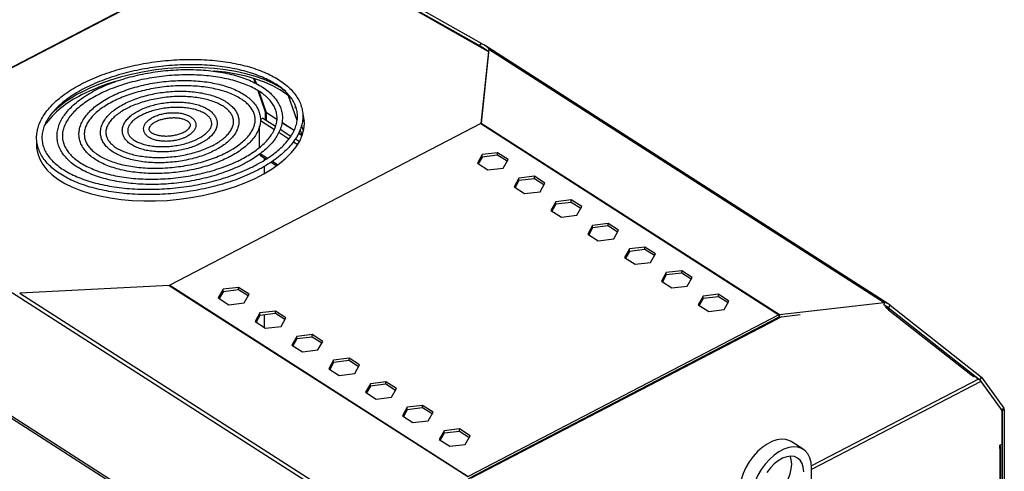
# Model space of a CAD drawing. Header units: millimetres. Extents: x 12 to 1823, y -1370 to 535.
# Tile 10 of 18: x 817 to 1146, y -259 to -108. Entities that reach past the tile are written whole.
import ezdxf

# ---------------------------------------------------------------- set-up
doc = ezdxf.new("R2010")
doc.units = ezdxf.units.MM

msp = doc.modelspace()

# ---------------------------------------------------------------- linework, layer by layer
at = {"color": 7, "linetype": 'Continuous', "lineweight": 25}
for p, q in [((902.36, -78.05), (731.97, -166.68)), ((901.87, -77.53), (970.75, -116.6)), ((902.52, -76.78), (971.4, -115.85)), ((902.58, -78.15), (973.4, -118.32)), ((971.4, -115.85), (970.75, -116.6)), ((973.91, -117.78), (971.31, -142.6)), ((1107.48, -203), (972.5, -116.52)), ((973.91, -117.78), (973.81, -118.64)), ((973.91, -117.78), (1106.13, -202.5)), ((973.81, -118.64), (971.29, -142.66)), ((896.17, -129.34), (895.58, -127.67)), ((899.56, -139.05), (897.07, -131.92)), ((909.82, -141.66), (906.95, -133.44)), ((909.28, -137.49), (909.28, -136.91)), ((898.35, -140.89), (897.51, -141.32)), ((898.35, -140.89), (902.59, -143.61)), ((899.46, -138.76), (899.24, -138.89)), ((899.24, -138.89), (899.47, -138.79)), ((899.57, -141.67), (899.57, -139.15)), ((971.23, -142.71), (867.26, -196.79)), ((897.23, -150.67), (897.23, -143.51)), ((897.5, -141.64), (902.18, -144.64)), ((904.12, -144.59), (907.73, -146.9)), ((911.54, -146.58), (910.86, -144.63)), ((911.96, -145.14), (911.3, -143.26)), ((971.23, -142.71), (1070.96, -206.61)), ((971.31, -142.6), (971.3, -142.61)), ((971.31, -142.6), (1071.13, -206.56)), ((903.72, -145.62), (907.08, -147.78)), ((909.2, -147.84), (910.57, -148.72)), ((822.77, -149.87), (822.76, -151.5)), ((908.6, -148.75), (910.01, -149.66)), ((897.58, -153.35), (899.46, -154.55)), ((898.87, -154.93), (898.87, -154.17)), ((971.69, -153.07), (970.07, -155.96)), ((971.69, -153.89), (970.4, -156.17)), ((976.83, -152.44), (971.69, -153.07)), ((971.69, -153.89), (971.69, -153.07)), ((976.83, -153.26), (971.69, -153.89)), ((980.34, -154.69), (976.83, -152.44)), ((976.83, -153.26), (976.83, -152.44)), ((980.01, -155.29), (976.83, -153.26)), ((978.72, -157.58), (980.34, -154.69)), ((898.87, -159.4), (898.87, -157)), ((901.11, -155.61), (902.96, -156.79)), ((970.07, -155.96), (973.58, -158.21)), ((973.58, -158.21), (978.72, -157.58)), ((984, -160.96), (982.38, -163.85)), ((989.14, -160.33), (984, -160.96)), ((984, -161.78), (984, -160.96)), ((989.14, -161.15), (984, -161.78)), ((992.66, -162.58), (989.14, -160.33)), ((989.14, -161.15), (989.14, -160.33)), ((992.32, -163.18), (989.14, -161.15)), ((982.38, -163.85), (985.9, -166.1)), ((984, -161.78), (982.72, -164.06)), ((991.04, -165.47), (992.66, -162.58)), ((985.9, -166.1), (991.04, -165.47)), ((996.32, -168.85), (994.7, -171.74)), ((996.32, -169.67), (995.04, -171.95)), ((1001.46, -168.22), (996.32, -168.85)), ((996.32, -169.67), (996.32, -168.85)), ((1001.46, -169.04), (996.32, -169.67)), ((1004.98, -170.48), (1001.46, -168.22)), ((1001.46, -169.04), (1001.46, -168.22)), ((1004.64, -171.08), (1001.46, -169.04)), ((1003.35, -173.36), (1004.98, -170.48)), ((994.7, -171.74), (998.22, -173.99)), ((998.22, -173.99), (1003.35, -173.36)), ((1008.64, -176.74), (1007.02, -179.63)), ((1008.64, -177.56), (1007.35, -179.85)), ((1013.78, -176.11), (1008.64, -176.74)), ((1008.64, -177.56), (1008.64, -176.74)), ((1013.78, -176.93), (1008.64, -177.56)), ((1017.29, -178.37), (1013.78, -176.11)), ((1013.78, -176.93), (1013.78, -176.11)), ((1016.96, -178.97), (1013.78, -176.93)), ((1007.02, -179.63), (1010.53, -181.88)), ((1015.67, -181.25), (1017.29, -178.37)), ((723.63, -183.16), (960.59, -334.99)), ((723.77, -182.52), (960.72, -334.34)), ((1010.53, -181.88), (1015.67, -181.25)), ((1026.09, -184), (1020.95, -184.64)), ((1029.61, -186.26), (1026.09, -184)), ((1026.09, -184.82), (1026.09, -184)), ((1020.95, -184.64), (1019.33, -187.52)), ((1019.33, -187.52), (1022.85, -189.77)), ((1020.95, -185.45), (1019.67, -187.74)), ((1020.95, -185.45), (1020.95, -184.64)), ((1026.09, -184.82), (1020.95, -185.45)), ((1029.27, -186.86), (1026.09, -184.82)), ((1027.99, -189.14), (1029.61, -186.26)), ((1022.85, -189.77), (1027.99, -189.14)), ((1033.27, -192.53), (1031.65, -195.41)), ((1033.27, -193.34), (1031.99, -195.63)), ((1038.41, -191.9), (1033.27, -192.53)), ((1033.27, -193.34), (1033.27, -192.53)), ((1038.41, -192.71), (1033.27, -193.34)), ((1041.93, -194.15), (1038.41, -191.9)), ((1038.41, -192.71), (1038.41, -191.9)), ((1041.59, -194.75), (1038.41, -192.71)), ((1040.3, -197.03), (1041.93, -194.15)), ((867.05, -196.83), (817.01, -199.39)), ((867.05, -196.83), (966.87, -260.79)), ((867.26, -196.79), (966.99, -260.69)), ((890.2, -197.5), (885.06, -198.13)), ((893.72, -199.75), (890.2, -197.5)), ((890.2, -198.31), (890.2, -197.5)), ((1031.65, -195.41), (1035.17, -197.67)), ((1035.17, -197.67), (1040.3, -197.03)), ((812.99, -198.25), (949.68, -285.83)), ((817.01, -199.39), (949.23, -284.11)), ((885.06, -198.13), (883.44, -201.01)), ((885.06, -198.94), (883.78, -201.23)), ((885.06, -198.94), (885.06, -198.13)), ((890.2, -198.31), (885.06, -198.94)), ((893.38, -200.35), (890.2, -198.31)), ((892.1, -202.63), (893.72, -199.75)), ((1045.59, -200.42), (1043.97, -203.3)), ((1050.73, -199.79), (1045.59, -200.42)), ((1045.59, -201.24), (1045.59, -200.42)), ((1050.73, -200.6), (1045.59, -201.24)), ((1054.24, -202.04), (1050.73, -199.79)), ((1050.73, -200.6), (1050.73, -199.79)), ((1053.91, -202.64), (1050.73, -200.6)), ((883.44, -201.01), (886.96, -203.27)), ((886.96, -203.27), (892.1, -202.63)), ((1043.97, -203.3), (1047.48, -205.56)), ((1045.59, -201.24), (1044.3, -203.52)), ((1052.62, -204.93), (1054.24, -202.04)), ((1071.13, -206.56), (1106.13, -202.5)), ((1106.13, -202.5), (1106.04, -203.32)), ((1106.36, -203.5), (1106.97, -203.98)), ((1106.67, -204.24), (1106.97, -203.98)), ((1106.82, -204.36), (1106.97, -203.98)), ((1108.09, -203.43), (1107.44, -204.18)), ((1108.09, -203.43), (1138.7, -227.54)), ((897.38, -206.02), (895.76, -208.9)), ((897.38, -206.84), (896.1, -209.12)), ((902.52, -205.39), (897.38, -206.02)), ((897.38, -206.84), (897.38, -206.02)), ((902.52, -206.2), (897.38, -206.84)), ((898.87, -210.9), (898.87, -206.65)), ((906.04, -207.64), (902.52, -205.39)), ((902.52, -206.2), (902.52, -205.39)), ((905.7, -208.24), (902.52, -206.2)), ((1070.96, -206.61), (966.99, -260.69)), ((1070.96, -207.43), (966.99, -261.5)), ((1047.48, -205.56), (1052.62, -204.93)), ((1071.75, -207.33), (1070.47, -208)), ((1070.96, -206.61), (1070.96, -207.43)), ((1071.13, -206.56), (1071.03, -207.42)), ((1071.03, -207.42), (1071.73, -207.34)), ((1071.1, -207.42), (1071.25, -207.6)), ((1071.74, -207.3), (1071.75, -207.33)), ((1107.62, -204.99), (1106.67, -204.24)), ((1107.44, -204.18), (1138.06, -228.28)), ((1107.62, -204.99), (1135.07, -226.6)), ((895.76, -208.9), (899.27, -211.16)), ((899.27, -211.16), (904.41, -210.53)), ((904.41, -210.53), (906.04, -207.64)), ((967.94, -261.33), (1070.47, -208)), ((909.7, -213.91), (908.07, -216.8)), ((914.83, -213.28), (909.7, -213.91)), ((909.7, -214.73), (909.7, -213.91)), ((918.35, -215.53), (914.83, -213.28)), ((914.83, -214.1), (914.83, -213.28)), ((908.07, -216.8), (911.59, -219.05)), ((909.7, -214.73), (908.41, -217.01)), ((914.83, -214.1), (909.7, -214.73)), ((918.01, -216.13), (914.83, -214.1)), ((916.73, -218.42), (918.35, -215.53)), ((911.59, -219.05), (916.73, -218.42)), ((922.01, -221.8), (920.39, -224.69)), ((922.01, -222.62), (920.73, -224.9)), ((927.15, -221.17), (922.01, -221.8)), ((922.01, -222.62), (922.01, -221.8)), ((927.15, -221.99), (922.01, -222.62)), ((930.67, -223.42), (927.15, -221.17)), ((927.15, -221.99), (927.15, -221.17)), ((930.33, -224.02), (927.15, -221.99)), ((929.05, -226.31), (930.67, -223.42)), ((920.39, -224.69), (923.91, -226.94)), ((923.91, -226.94), (929.05, -226.31)), ((1136.03, -227.35), (1135.07, -226.6)), ((1136.33, -227.09), (1136.03, -227.35)), ((1136.33, -227.09), (1137.66, -228.14)), ((934.33, -229.69), (932.71, -232.58)), ((934.33, -230.51), (933.04, -232.79)), ((939.47, -229.06), (934.33, -229.69)), ((934.33, -230.51), (934.33, -229.69)), ((939.47, -229.88), (934.33, -230.51)), ((942.98, -231.31), (939.47, -229.06)), ((939.47, -229.88), (939.47, -229.06)), ((942.65, -231.92), (939.47, -229.88)), ((1138.7, -227.54), (1138.06, -228.28)), ((1138.06, -228.28), (1145.53, -238.63)), ((1138.49, -228.97), (1145.57, -238.77)), ((1138.7, -227.54), (1146.18, -237.88)), ((932.71, -232.58), (936.22, -234.83)), ((941.36, -234.2), (942.98, -231.31)), ((936.22, -234.83), (941.36, -234.2)), ((951.78, -236.95), (946.65, -237.58)), ((955.3, -239.21), (951.78, -236.95)), ((951.78, -237.77), (951.78, -236.95)), ((946.65, -237.58), (945.02, -240.47)), ((946.65, -238.4), (945.36, -240.69)), ((946.65, -238.4), (946.65, -237.58)), ((951.78, -237.77), (946.65, -238.4)), ((954.96, -239.81), (951.78, -237.77)), ((953.68, -242.09), (955.3, -239.21)), ((1145.53, -238.63), (1146.18, -237.88)), ((1146.32, -238.38), (1145.57, -238.77)), ((1145.57, -249.92), (1145.57, -238.77)), ((1145.57, -238.77), (1145.57, -274.31)), ((1146.32, -238.38), (1146.32, -276.06)), ((945.02, -240.47), (948.54, -242.72)), ((948.54, -242.72), (953.68, -242.09)), ((958.96, -245.48), (957.34, -248.36)), ((958.96, -246.29), (957.68, -248.58)), ((964.1, -244.84), (958.96, -245.48)), ((958.96, -246.29), (958.96, -245.48)), ((964.1, -245.66), (958.96, -246.29)), ((967.62, -247.1), (964.1, -244.84)), ((964.1, -245.66), (964.1, -244.84)), ((967.28, -247.7), (964.1, -245.66)), ((957.34, -248.36), (960.86, -250.61)), ((960.86, -250.61), (966, -249.98)), ((966, -249.98), (967.62, -247.1)), ((1079.07, -251.63), (1075.06, -249.06)), ((1144.83, -250.3), (1145.57, -249.92)), ((1144.83, -251.32), (1144.83, -250.3)), ((1144.83, -250.46), (1144.9, -250.51)), ((1145.16, -273.13), (1145.16, -250.9)), ((1081.82, -281.46), (1081.82, -257.78))]:
    msp.add_line(p, q, dxfattribs=at)
at = {"color": 9, "linetype": 'Continuous', "lineweight": 25}
for p, q in [((732.2, -166.77), (902.58, -78.15)), ((970.75, -116.6), (972.91, -117.98)), ((895.85, -129.19), (895.29, -127.58)), ((899.24, -138.89), (896.73, -131.71)), ((899.24, -141.46), (899.24, -138.89)), ((903.05, -141.29), (899.56, -139.05)), ((903.04, -141.37), (899.57, -139.15)), ((908.77, -145.04), (904.71, -142.44)), ((908.8, -144.97), (904.73, -142.36)), ((911.47, -146.77), (910.26, -145.99)), ((911.49, -146.7), (910.29, -145.93)), ((897.48, -152.73), (899.89, -154.27)), ((901.52, -155.32), (903.36, -156.5)), ((1106.53, -203.59), (1107.44, -204.18)), ((1071.58, -207.36), (1071.57, -207.43)), ((1071.75, -207.33), (1078.03, -206.57)), ((1135.45, -226.48), (1135.24, -226.73)), ((1137.66, -228.14), (1081.81, -257.2)), ((1138.49, -228.97), (1081.82, -258.45)), ((1145.41, -238.55), (1145.53, -238.63)), ((1145.57, -238.77), (1145.57, -238.77)), ((1144.9, -250.51), (1144.83, -250.55)), ((1144.83, -251.32), (1144.83, -272.18))]:
    msp.add_line(p, q, dxfattribs=at)
at = {"color": 7, "linetype": 'Continuous', "lineweight": 25, "flags": 128}
for points in [[(905.98, -131.89), (903.97, -130.53), (901.53, -129.19), (898.83, -127.98), (895.88, -126.92), (892.7, -126.01), (889.34, -125.26), (885.79, -124.68), (882.11, -124.26), (878.31, -124.01), (874.43, -123.94), (870.49, -124.04), (866.53, -124.32), (862.57, -124.77), (858.65, -125.39), (854.8, -126.17), (851.06, -127.11), (847.43, -128.19), (843.97, -129.42), (840.69, -130.78), (837.62, -132.27)], [(908, -134.37), (906.21, -132.86), (904.06, -131.39), (901.62, -130.06), (898.92, -128.85), (895.97, -127.79), (892.8, -126.88), (889.43, -126.13), (885.89, -125.54), (882.2, -125.13), (881.97, -125.11)], [(822.67, -149.13), (822.68, -150.86), (823.03, -152.77), (823.72, -154.63), (824.75, -156.43), (826.12, -158.14), (827.81, -159.77), (829.81, -161.28), (832.11, -162.69), (834.68, -163.96), (837.51, -165.09), (840.58, -166.08), (843.85, -166.91), (847.31, -167.58), (850.92, -168.08), (854.67, -168.41), (858.51, -168.57), (862.43, -168.56), (866.38, -168.37), (870.35, -168), (874.29, -167.47), (878.17, -166.77), (881.98, -165.91), (885.67, -164.9), (889.21, -163.74), (892.59, -162.44), (895.77, -161.02), (898.72, -159.48), (901.44, -157.84), (903.88, -156.1), (906.05, -154.29), (907.91, -152.42), (909.45, -150.5), (910.66, -148.55), (911.54, -146.58), (912.07, -144.6), (912.25, -142.64), (912.08, -140.71), (911.82, -139.58)], [(912.23, -141.9), (912.17, -141.58), (911.83, -140.19)], [(1107.62, -204.99), (1107.7, -204.93), (1107.77, -204.88), (1107.84, -204.84), (1107.89, -204.81), (1107.94, -204.8), (1107.98, -204.8), (1107.99, -204.8)], [(1135.07, -226.6), (1135.15, -226.54), (1135.22, -226.49), (1135.29, -226.45), (1135.34, -226.42), (1135.39, -226.41), (1135.43, -226.41), (1135.44, -226.42)], [(1075.06, -249.06), (1074.57, -248.78), (1073.26, -248.34), (1071.8, -248.23), (1070.24, -248.46), (1068.6, -249.01), (1066.95, -249.87), (1065.31, -251.02), (1063.75, -252.42), (1062.29, -254.05), (1060.98, -255.85), (1059.86, -257.77), (1058.95, -259.77), (1058.29, -261.78), (1057.88, -263.76), (1057.75, -265.64)], [(1081.82, -257.78), (1081.68, -256.04), (1081.28, -254.48), (1080.61, -253.16), (1079.71, -252.11), (1078.58, -251.35), (1077.28, -250.92), (1075.82, -250.81), (1074.25, -251.03), (1072.62, -251.58), (1070.96, -252.44), (1069.33, -253.59), (1067.76, -255), (1066.31, -256.62), (1065, -258.42), (1063.88, -260.34), (1062.97, -262.34), (1062.3, -264.35), (1061.9, -266.33), (1061.76, -268.21)], [(1144.83, -251.32), (1144.96, -251.24), (1145.06, -251.14), (1145.13, -251.04), (1145.16, -250.93), (1145.15, -250.81), (1145.1, -250.7), (1145.02, -250.6), (1144.9, -250.51)], [(1064.82, -269.45), (1065.34, -269.4), (1066.72, -269.06), (1068.13, -268.4), (1069.53, -267.45), (1070.86, -266.25), (1072.08, -264.83), (1073.15, -263.26), (1074.02, -261.59), (1074.67, -259.87), (1075.07, -258.17), (1075.2, -256.56)], [(1079.22, -259.13), (1079.09, -257.66), (1078.69, -256.37), (1078.04, -255.33), (1077.17, -254.57), (1076.1, -254.1), (1074.88, -253.96), (1073.54, -254.15), (1072.14, -254.66), (1070.73, -255.46), (1069.36, -256.54), (1068.08, -257.86), (1066.93, -259.36)], [(1075.2, -256.56), (1075.07, -255.08), (1074.74, -253.97)]]:
    msp.add_lwpolyline(points, dxfattribs=at)
at = {"color": 7, "linetype": 'Continuous', "lineweight": 25}
for centre, radius, start, end in [((868.52, -193.45), 67.73, 106.3726, 117.0577), ((851.82, -163.12), 33.14, 115.1912, 143.319), ((853.77, -165.33), 36.8, 116.0415, 136.315), ((899.29, -139.14), 0.284, 359.2738, 18.4375), ((898, -152.73), 0.751, 192.1522, 235.526), ((1069.57, -208.8), 1.2, 41.4903, 56.6694), ((1145.33, -238.76), 0.242, 357.7937, 33.4014), ((1145.47, -238.35), 0.848, 357.7981, 33.4)]:
    msp.add_arc(centre, radius, start, end, dxfattribs=at)
for centre, major_axis, ratio, start_param, end_param in [((967.16, -114.76), (6.67, -3.94), 0.036682, 0.11675, 1.024322), ((967.16, -114.76), (6.74, -3.06), 0.12529, 0.041755, 0.949326), ((964.56, -139.58), (6.74, -3.06), 0.12529, 6.185314, 6.32494), ((860.59, -193.66), (6.74, -3.06), 0.12529, 6.045687, 6.185314), ((1108.41, -205.26), (2.45, -1.88), 0.098299, 2.048548, 2.95612), ((1108.41, -205.26), (-2.52, 2.65), 0.309031, 5.146765, 6.054336), ((1073.4, -209.32), (-2.52, 2.65), 0.309031, 6.054336, 6.193963), ((1073.4, -209.32), (2.45, -1.88), 0.098299, 2.95612, 3.095746)]:
    msp.add_ellipse(centre, major_axis=major_axis, ratio=ratio, start_param=start_param, end_param=end_param, dxfattribs=at)
for points, knots in [([(896.64, -158.26), (897.13, -158), (898.54, -157.24), (900.72, -155.92), (903.07, -154.27), (905.18, -152.54), (907.02, -150.73), (908.57, -148.87), (909.83, -146.97), (910.78, -145.04), (911.41, -143.1), (911.72, -141.16), (911.71, -139.25), (911.38, -137.38), (910.74, -135.56), (909.79, -133.81), (908.55, -132.13), (907.01, -130.54), (905.19, -129.03), (903.09, -127.64), (900.73, -126.36), (898.14, -125.21), (895.33, -124.19), (892.33, -123.31), (889.14, -122.58), (885.81, -122), (882.34, -121.57), (878.77, -121.3), (875.12, -121.19), (871.42, -121.24), (867.68, -121.44), (863.94, -121.8), (860.22, -122.31), (856.56, -122.98), (852.96, -123.78), (849.47, -124.73), (846.1, -125.82), (842.88, -127.03), (839.82, -128.35), (836.96, -129.79), (834.31, -131.33), (831.89, -132.96), (829.72, -134.68), (827.81, -136.46), (826.18, -138.31), (824.84, -140.2), (823.81, -142.13), (823.1, -144.07), (822.7, -146.01), (822.63, -147.93), (822.88, -149.81), (823.44, -151.64), (824.3, -153.41), (825.47, -155.11), (826.93, -156.73), (828.68, -158.26), (830.71, -159.68), (833, -160.99), (835.53, -162.18), (838.28, -163.23), (841.24, -164.15), (844.38, -164.92), (847.68, -165.54), (851.11, -166), (854.65, -166.32), (858.29, -166.47), (861.98, -166.47), (865.71, -166.3), (869.45, -165.99), (873.18, -165.51), (876.86, -164.89), (880.48, -164.12), (884, -163.2), (887.4, -162.16), (890.66, -160.98), (893.77, -159.69), (895.68, -158.73), (896.64, -158.26)], [0, 0, 0, 0, 0.007093, 0.020595, 0.03411, 0.047638, 0.061175, 0.07471, 0.088223, 0.101683, 0.115055, 0.128313, 0.141458, 0.154533, 0.167597, 0.180707, 0.193915, 0.207233, 0.220644, 0.234116, 0.24762, 0.261135, 0.274644, 0.288145, 0.301635, 0.315116, 0.328587, 0.34205, 0.355508, 0.368961, 0.382411, 0.39586, 0.409309, 0.422758, 0.43621, 0.449666, 0.463126, 0.476594, 0.490071, 0.503557, 0.517056, 0.530568, 0.544093, 0.557628, 0.571165, 0.584686, 0.598163, 0.611562, 0.624851, 0.638024, 0.651111, 0.664174, 0.677266, 0.690445, 0.703736, 0.717125, 0.730584, 0.744082, 0.757595, 0.771107, 0.78461, 0.798103, 0.811586, 0.82506, 0.838525, 0.851984, 0.865438, 0.878889, 0.892338, 0.905787, 0.919236, 0.932687, 0.946141, 0.959601, 0.973066, 0.98654, 1, 1, 1, 1]), ([(895.82, -156.68), (895.34, -156.92), (893.94, -157.63), (891.47, -158.74), (888.36, -159.94), (885.1, -161.03), (881.7, -161.98), (878.2, -162.8), (874.61, -163.49), (870.96, -164.02), (867.29, -164.4), (863.62, -164.63), (859.97, -164.71), (856.38, -164.63), (852.87, -164.39), (849.46, -164.01), (846.19, -163.47), (843.07, -162.79), (840.13, -161.97), (837.4, -161.02), (834.88, -159.94), (832.61, -158.75), (830.59, -157.46), (828.85, -156.08), (827.38, -154.62), (826.2, -153.09), (825.31, -151.5), (824.72, -149.86), (824.43, -148.17), (824.45, -146.43), (824.78, -144.66), (825.42, -142.89), (826.37, -141.12), (827.61, -139.37), (829.14, -137.65), (830.95, -135.97), (833.02, -134.34), (835.34, -132.79), (837.9, -131.31), (840.67, -129.92), (843.64, -128.63), (846.79, -127.46), (850.09, -126.4), (853.51, -125.48), (857.04, -124.69), (860.65, -124.05), (864.3, -123.55), (867.97, -123.2), (871.64, -123.01), (875.28, -122.97), (878.86, -123.09), (882.34, -123.36), (885.72, -123.79), (888.96, -124.36), (892.03, -125.07), (894.92, -125.93), (897.61, -126.91), (900.06, -128.01), (902.28, -129.23), (904.23, -130.54), (905.91, -131.94), (907.3, -133.42), (908.41, -134.96), (909.23, -136.57), (909.75, -138.22), (909.97, -139.93), (909.87, -141.67), (909.47, -143.45), (908.75, -145.22), (907.73, -146.99), (906.41, -148.73), (904.82, -150.44), (902.94, -152.11), (900.81, -153.71), (898.45, -155.25), (896.69, -156.2), (895.82, -156.68)], [0, 0, 0, 0, 0.0071206, 0.020659, 0.0342091, 0.0477688, 0.0613363, 0.0749101, 0.0884885, 0.10207, 0.1156531, 0.1292363, 0.1428177, 0.1563958, 0.169969, 0.1835357, 0.1970941, 0.2106423, 0.2241788, 0.237702, 0.2512112, 0.2647076, 0.2781953, 0.2916822, 0.3051827, 0.3187246, 0.3323491, 0.346103, 0.3600124, 0.3740403, 0.3880488, 0.4019261, 0.4156551, 0.4292715, 0.4428214, 0.4563404, 0.4698509, 0.4833624, 0.4968821, 0.5104127, 0.5239547, 0.5375072, 0.5510689, 0.5646381, 0.5782132, 0.5917925, 0.6053745, 0.6189578, 0.6325407, 0.6461214, 0.6596985, 0.6732702, 0.6868351, 0.7003912, 0.7139368, 0.7274701, 0.7409899, 0.7544958, 0.7679894, 0.7814764, 0.7949647, 0.8084721, 0.8220299, 0.8356817, 0.8494728, 0.8634176, 0.8774595, 0.8914421, 0.905282, 0.9189793, 0.9325756, 0.9461152, 0.9596305, 0.9731406, 0.9866537, 1, 1, 1, 1]), ([(892.09, -156.12), (892.54, -155.88), (893.84, -155.19), (895.83, -153.96), (897.97, -152.43), (899.85, -150.81), (901.45, -149.12), (902.77, -147.38), (903.78, -145.6), (904.48, -143.8), (904.86, -142), (904.91, -140.22), (904.64, -138.49), (904.06, -136.8), (903.17, -135.19), (901.99, -133.65), (900.52, -132.19), (898.76, -130.83), (896.74, -129.58), (894.46, -128.46), (891.96, -127.46), (889.25, -126.61), (886.36, -125.9), (883.31, -125.34), (880.13, -124.93), (876.85, -124.68), (873.48, -124.59), (870.06, -124.66), (866.62, -124.88), (863.19, -125.26), (859.78, -125.8), (856.44, -126.48), (853.19, -127.3), (850.05, -128.26), (847.06, -129.35), (844.22, -130.56), (841.58, -131.89), (839.15, -133.31), (836.95, -134.83), (835, -136.43), (833.32, -138.1), (831.92, -139.82), (830.83, -141.59), (830.05, -143.39), (829.58, -145.19), (829.45, -146.98), (829.63, -148.73), (830.13, -150.43), (830.93, -152.06), (832.03, -153.62), (833.43, -155.1), (835.11, -156.49), (837.07, -157.77), (839.28, -158.93), (841.72, -159.96), (844.38, -160.85), (847.22, -161.6), (850.23, -162.2), (853.38, -162.65), (856.64, -162.94), (859.98, -163.08), (863.39, -163.05), (866.83, -162.87), (870.27, -162.53), (873.68, -162.04), (877.04, -161.39), (880.32, -160.61), (883.49, -159.68), (886.53, -158.63), (889.43, -157.45), (891.2, -156.57), (892.09, -156.12)], [0, 0, 0, 0, 0.00772, 0.022418, 0.037137, 0.051872, 0.066619, 0.081354, 0.096041, 0.110629, 0.125071, 0.139351, 0.153517, 0.167657, 0.18185, 0.196172, 0.210646, 0.225241, 0.239913, 0.254619, 0.26933, 0.284032, 0.298719, 0.313392, 0.328052, 0.342702, 0.357343, 0.371978, 0.386609, 0.401239, 0.41587, 0.430502, 0.445139, 0.459782, 0.474434, 0.489098, 0.503775, 0.51847, 0.533183, 0.547915, 0.56266, 0.577401, 0.592105, 0.606725, 0.621209, 0.635531, 0.64972, 0.663863, 0.678031, 0.692315, 0.706749, 0.721316, 0.735972, 0.750672, 0.765385, 0.780089, 0.79478, 0.809457, 0.824121, 0.838773, 0.853416, 0.868052, 0.882685, 0.897315, 0.911945, 0.926576, 0.941212, 0.955853, 0.970502, 0.985163, 1, 1, 1, 1]), ([(891.27, -154.54), (890.83, -154.77), (889.55, -155.42), (887.27, -156.42), (884.4, -157.51), (881.37, -158.47), (878.22, -159.3), (874.97, -160), (871.65, -160.55), (868.29, -160.96), (864.92, -161.21), (861.57, -161.31), (858.26, -161.25), (855.04, -161.04), (851.93, -160.67), (848.95, -160.16), (846.13, -159.5), (843.5, -158.71), (841.09, -157.79), (838.9, -156.75), (836.97, -155.61), (835.3, -154.37), (833.9, -153.06), (832.8, -151.68), (831.98, -150.24), (831.46, -148.75), (831.23, -147.2), (831.32, -145.62), (831.72, -144), (832.43, -142.38), (833.43, -140.77), (834.73, -139.19), (836.31, -137.65), (838.15, -136.15), (840.25, -134.72), (842.59, -133.37), (845.14, -132.1), (847.89, -130.94), (850.81, -129.89), (853.87, -128.96), (857.06, -128.16), (860.33, -127.5), (863.67, -126.99), (867.03, -126.63), (870.4, -126.42), (873.74, -126.37), (877.02, -126.47), (880.22, -126.73), (883.3, -127.13), (886.23, -127.69), (889, -128.38), (891.57, -129.21), (893.92, -130.17), (896.04, -131.23), (897.9, -132.4), (899.49, -133.66), (900.81, -135), (901.83, -136.4), (902.57, -137.85), (903.01, -139.36), (903.14, -140.91), (902.97, -142.51), (902.49, -144.13), (901.69, -145.75), (900.6, -147.35), (899.22, -148.92), (897.57, -150.45), (895.65, -151.93), (893.56, -153.31), (892.01, -154.14), (891.27, -154.54)], [0, 0, 0, 0, 0.007755, 0.022501, 0.037263, 0.052039, 0.066824, 0.081618, 0.096418, 0.111221, 0.126024, 0.140826, 0.155624, 0.170415, 0.185197, 0.199967, 0.214722, 0.22946, 0.244178, 0.258877, 0.27356, 0.288237, 0.302922, 0.317653, 0.332488, 0.347501, 0.362737, 0.378136, 0.393461, 0.408576, 0.423495, 0.438288, 0.453019, 0.46773, 0.48244, 0.497161, 0.511896, 0.526648, 0.541414, 0.556192, 0.570981, 0.585776, 0.600577, 0.61538, 0.630184, 0.644985, 0.659781, 0.67457, 0.689348, 0.704114, 0.718865, 0.733598, 0.74831, 0.763004, 0.777684, 0.792361, 0.807054, 0.821807, 0.836685, 0.851759, 0.867053, 0.882461, 0.897733, 0.912788, 0.927664, 0.942433, 0.957155, 0.971866, 0.986578, 1, 1, 1, 1]), ([(887.21, -153.83), (887.61, -153.62), (888.78, -152.99), (890.55, -151.88), (892.42, -150.47), (894.03, -148.99), (895.37, -147.44), (896.4, -145.84), (897.12, -144.21), (897.51, -142.57), (897.58, -140.96), (897.32, -139.38), (896.76, -137.87), (895.89, -136.42), (894.73, -135.06), (893.28, -133.79), (891.56, -132.62), (889.58, -131.57), (887.36, -130.65), (884.94, -129.87), (882.33, -129.24), (879.57, -128.76), (876.68, -128.43), (873.7, -128.27), (870.65, -128.26), (867.57, -128.41), (864.48, -128.72), (861.43, -129.18), (858.42, -129.79), (855.51, -130.54), (852.72, -131.43), (850.08, -132.44), (847.61, -133.58), (845.34, -134.82), (843.29, -136.16), (841.49, -137.59), (839.95, -139.1), (838.7, -140.66), (837.75, -142.27), (837.12, -143.91), (836.81, -145.54), (836.83, -147.15), (837.17, -148.71), (837.82, -150.2), (838.76, -151.63), (840, -152.96), (841.52, -154.21), (843.32, -155.35), (845.37, -156.36), (847.64, -157.25), (850.12, -157.99), (852.77, -158.58), (855.57, -159.02), (858.48, -159.3), (861.48, -159.43), (864.54, -159.39), (867.63, -159.2), (870.71, -158.85), (873.76, -158.35), (876.74, -157.7), (879.62, -156.91), (882.37, -155.98), (884.93, -154.96), (886.47, -154.2), (887.21, -153.83)], [0, 0, 0, 0, 0.00862, 0.025044, 0.041497, 0.057977, 0.074465, 0.090912, 0.107242, 0.123368, 0.13925, 0.15495, 0.170608, 0.186351, 0.202297, 0.218462, 0.234787, 0.251198, 0.267635, 0.28406, 0.300464, 0.316847, 0.333211, 0.349559, 0.365896, 0.382225, 0.398551, 0.414877, 0.431206, 0.447541, 0.463887, 0.480248, 0.496628, 0.513032, 0.529464, 0.545925, 0.56241, 0.578893, 0.595317, 0.6116, 0.62766, 0.643482, 0.659158, 0.674823, 0.690613, 0.70662, 0.722836, 0.739192, 0.755614, 0.772049, 0.788469, 0.804868, 0.821245, 0.837604, 0.853949, 0.870283, 0.886611, 0.902937, 0.919264, 0.935594, 0.951932, 0.968281, 0.984646, 1, 1, 1, 1]), ([(886.39, -152.25), (886, -152.45), (884.85, -153.03), (882.81, -153.91), (880.21, -154.86), (877.47, -155.68), (874.61, -156.36), (871.67, -156.91), (868.68, -157.31), (865.67, -157.56), (862.67, -157.65), (859.73, -157.59), (856.87, -157.38), (854.13, -157.01), (851.53, -156.5), (849.11, -155.85), (846.89, -155.07), (844.9, -154.17), (843.16, -153.17), (841.68, -152.08), (840.49, -150.91), (839.57, -149.68), (838.95, -148.41), (838.62, -147.08), (838.58, -145.7), (838.86, -144.28), (839.45, -142.84), (840.35, -141.42), (841.53, -140.02), (842.98, -138.66), (844.7, -137.35), (846.67, -136.1), (848.87, -134.94), (851.27, -133.88), (853.84, -132.92), (856.57, -132.09), (859.42, -131.39), (862.35, -130.82), (865.34, -130.4), (868.35, -130.14), (871.34, -130.03), (874.3, -130.07), (877.17, -130.26), (879.93, -130.61), (882.54, -131.11), (884.99, -131.74), (887.23, -132.51), (889.25, -133.39), (891.02, -134.38), (892.53, -135.46), (893.76, -136.62), (894.7, -137.84), (895.36, -139.11), (895.73, -140.44), (895.8, -141.81), (895.56, -143.23), (895, -144.66), (894.15, -146.09), (893, -147.49), (891.58, -148.86), (889.88, -150.18), (888.14, -151.31), (886.9, -151.98), (886.39, -152.25)], [0, 0, 0, 0, 0.008669, 0.025158, 0.041671, 0.058203, 0.074751, 0.091309, 0.107875, 0.124442, 0.141008, 0.157568, 0.174116, 0.19065, 0.207163, 0.223651, 0.24011, 0.256538, 0.272937, 0.289324, 0.305722, 0.322193, 0.338845, 0.35581, 0.373127, 0.39052, 0.407605, 0.424359, 0.440909, 0.457368, 0.473806, 0.490248, 0.506709, 0.523196, 0.539706, 0.556236, 0.572783, 0.58934, 0.605905, 0.622472, 0.639039, 0.655599, 0.672149, 0.688685, 0.705201, 0.721692, 0.738155, 0.754586, 0.770989, 0.787375, 0.803769, 0.820227, 0.83685, 0.853773, 0.871054, 0.888467, 0.905595, 0.922383, 0.93895, 0.955416, 0.971854, 0.988294, 1, 1, 1, 1]), ([(882.41, -151.58), (882.76, -151.39), (883.79, -150.84), (885.31, -149.85), (886.89, -148.6), (888.21, -147.26), (889.23, -145.86), (889.94, -144.41), (890.32, -142.95), (890.36, -141.51), (890.09, -140.12), (889.51, -138.8), (888.63, -137.56), (887.47, -136.41), (886.02, -135.36), (884.31, -134.42), (882.37, -133.62), (880.22, -132.95), (877.89, -132.44), (875.42, -132.08), (872.85, -131.88), (870.19, -131.84), (867.5, -131.96), (864.81, -132.23), (862.15, -132.66), (859.55, -133.24), (857.06, -133.96), (854.7, -134.81), (852.5, -135.78), (850.51, -136.87), (848.73, -138.06), (847.2, -139.33), (845.94, -140.68), (844.98, -142.1), (844.34, -143.55), (844.02, -145), (844.04, -146.44), (844.37, -147.81), (845.01, -149.12), (845.94, -150.34), (847.16, -151.48), (848.66, -152.51), (850.42, -153.42), (852.41, -154.2), (854.59, -154.83), (856.95, -155.32), (859.44, -155.65), (862.04, -155.82), (864.7, -155.83), (867.39, -155.68), (870.08, -155.37), (872.74, -154.91), (875.32, -154.31), (877.79, -153.56), (880.07, -152.7), (881.58, -152.01), (882.32, -151.63), (882.41, -151.58)], [0, 0, 0, 0, 0.009906, 0.028796, 0.047739, 0.066725, 0.085694, 0.104519, 0.123035, 0.141146, 0.158962, 0.176724, 0.194668, 0.212964, 0.231589, 0.250413, 0.269308, 0.28819, 0.307038, 0.32585, 0.344632, 0.363392, 0.382138, 0.400877, 0.419616, 0.438362, 0.457122, 0.475903, 0.494715, 0.513568, 0.532469, 0.551422, 0.570413, 0.589365, 0.608143, 0.626583, 0.644621, 0.662409, 0.680185, 0.698191, 0.716557, 0.735233, 0.754079, 0.772976, 0.791852, 0.810693, 0.829499, 0.848276, 0.867032, 0.885776, 0.904514, 0.923255, 0.942003, 0.960766, 0.979552, 0.997397, 1, 1, 1, 1]), ([(881.59, -150), (881.25, -150.17), (880.26, -150.67), (878.47, -151.42), (876.19, -152.2), (873.77, -152.86), (871.25, -153.38), (868.67, -153.76), (866.06, -153.99), (863.47, -154.06), (860.94, -153.98), (858.5, -153.75), (856.19, -153.37), (854.05, -152.84), (852.1, -152.19), (850.38, -151.43), (848.92, -150.56), (847.73, -149.61), (846.82, -148.6), (846.19, -147.55), (845.84, -146.45), (845.78, -145.3), (846.03, -144.09), (846.6, -142.86), (847.46, -141.65), (848.6, -140.46), (850.02, -139.32), (851.68, -138.25), (853.57, -137.25), (855.67, -136.34), (857.94, -135.55), (860.34, -134.88), (862.86, -134.34), (865.43, -133.95), (868.04, -133.7), (870.63, -133.61), (873.17, -133.68), (875.63, -133.9), (877.95, -134.26), (880.11, -134.77), (882.08, -135.41), (883.82, -136.16), (885.31, -137.02), (886.53, -137.96), (887.47, -138.97), (888.13, -140.02), (888.51, -141.11), (888.6, -142.26), (888.38, -143.46), (887.85, -144.68), (887.01, -145.9), (885.9, -147.09), (884.51, -148.23), (883.06, -149.21), (882.01, -149.77), (881.59, -150)], [0, 0, 0, 0, 0.009979, 0.028968, 0.047996, 0.067057, 0.086142, 0.105242, 0.124348, 0.143452, 0.162543, 0.181614, 0.200655, 0.219655, 0.238606, 0.257501, 0.276344, 0.295165, 0.314017, 0.333048, 0.352514, 0.372645, 0.39309, 0.412952, 0.432238, 0.451239, 0.470153, 0.489063, 0.508003, 0.526986, 0.546011, 0.565069, 0.584152, 0.60325, 0.622356, 0.641461, 0.660554, 0.679627, 0.698672, 0.717677, 0.736633, 0.755534, 0.774381, 0.793203, 0.812046, 0.831048, 0.850456, 0.870517, 0.890991, 0.910924, 0.930256, 0.949275, 0.968192, 0.9871, 1, 1, 1, 1]), ([(877.55, -149.3), (877.85, -149.14), (878.69, -148.68), (879.94, -147.84), (881.17, -146.75), (882.12, -145.58), (882.76, -144.35), (883.07, -143.09), (883.02, -141.86), (882.66, -140.71), (882.01, -139.64), (881.08, -138.67), (879.87, -137.79), (878.39, -137.04), (876.69, -136.42), (874.8, -135.95), (872.76, -135.64), (870.62, -135.48), (868.41, -135.49), (866.17, -135.66), (863.96, -135.99), (861.81, -136.47), (859.76, -137.09), (857.86, -137.84), (856.14, -138.71), (854.63, -139.69), (853.36, -140.77), (852.36, -141.93), (851.68, -143.16), (851.33, -144.41), (851.32, -145.64), (851.64, -146.81), (852.25, -147.89), (853.15, -148.88), (854.32, -149.77), (855.76, -150.54), (857.43, -151.18), (859.3, -151.67), (861.32, -152), (863.45, -152.18), (865.66, -152.19), (867.89, -152.04), (870.11, -151.74), (872.27, -151.28), (874.33, -150.68), (876.1, -150.01), (877.12, -149.51), (877.55, -149.3)], [0, 0, 0, 0, 0.01205, 0.035079, 0.058223, 0.081428, 0.104432, 0.126838, 0.148438, 0.16957, 0.19073, 0.212427, 0.234814, 0.257661, 0.28066, 0.303616, 0.326498, 0.349316, 0.372088, 0.394836, 0.417579, 0.440333, 0.463117, 0.485952, 0.508864, 0.531877, 0.555006, 0.578215, 0.601269, 0.62378, 0.645484, 0.666644, 0.687768, 0.70937, 0.73167, 0.754472, 0.777466, 0.800431, 0.823323, 0.846149, 0.868926, 0.891676, 0.914419, 0.937171, 0.959949, 0.982776, 1, 1, 1, 1]), ([(876.73, -147.72), (876.46, -147.86), (875.66, -148.26), (874.18, -148.85), (872.28, -149.44), (870.25, -149.9), (868.16, -150.23), (866.04, -150.4), (863.94, -150.42), (861.92, -150.28), (860.02, -150), (858.29, -149.58), (856.76, -149.03), (855.48, -148.39), (854.46, -147.66), (853.72, -146.88), (853.27, -146.08), (853.08, -145.24), (853.15, -144.38), (853.52, -143.45), (854.16, -142.52), (855.11, -141.58), (856.32, -140.68), (857.78, -139.85), (859.44, -139.1), (861.28, -138.46), (863.26, -137.95), (865.34, -137.57), (867.45, -137.33), (869.56, -137.25), (871.62, -137.32), (873.58, -137.54), (875.38, -137.9), (877, -138.4), (878.39, -139.01), (879.52, -139.71), (880.38, -140.47), (880.95, -141.26), (881.25, -142.08), (881.28, -142.91), (881.05, -143.82), (880.52, -144.75), (879.68, -145.71), (878.58, -146.63), (877.54, -147.29), (876.89, -147.64), (876.73, -147.72)], [0, 0, 0, 0, 0.012181, 0.035379, 0.05866, 0.082006, 0.105393, 0.128798, 0.152195, 0.175559, 0.198863, 0.222082, 0.245188, 0.268166, 0.291039, 0.31391, 0.337057, 0.361154, 0.386893, 0.40936, 0.433251, 0.456457, 0.479505, 0.502568, 0.52572, 0.548966, 0.572288, 0.595661, 0.619061, 0.642466, 0.665847, 0.689179, 0.712437, 0.735593, 0.758624, 0.781533, 0.804393, 0.827368, 0.850964, 0.876007, 0.899004, 0.923482, 0.946896, 0.969969, 0.993012, 1, 1, 1, 1]), ([(872.82, -147.08), (873.03, -146.96), (873.67, -146.61), (874.57, -145.93), (875.34, -145.06), (875.8, -144.15), (875.97, -143.22), (875.82, -142.29), (875.36, -141.44), (874.65, -140.7), (873.68, -140.08), (872.47, -139.58), (871.05, -139.23), (869.49, -139.05), (867.85, -139.03), (866.19, -139.17), (864.57, -139.47), (863.03, -139.93), (861.64, -140.52), (860.44, -141.24), (859.47, -142.07), (858.81, -142.98), (858.47, -143.91), (858.43, -144.84), (858.7, -145.73), (859.26, -146.54), (860.07, -147.23), (861.13, -147.8), (862.44, -148.25), (863.92, -148.53), (865.52, -148.66), (867.17, -148.61), (868.82, -148.4), (870.41, -148.04), (871.76, -147.59), (872.51, -147.23), (872.82, -147.08)], [0, 0, 0, 0, 0.016515, 0.048293, 0.080474, 0.108301, 0.134716, 0.162799, 0.190149, 0.218124, 0.247874, 0.279009, 0.310447, 0.341693, 0.372758, 0.40373, 0.434704, 0.465752, 0.496974, 0.528495, 0.56043, 0.592629, 0.619732, 0.645896, 0.673495, 0.70087, 0.729486, 0.759892, 0.791274, 0.822648, 0.853815, 0.884833, 0.915795, 0.946789, 0.977891, 1, 1, 1, 1]), ([(871.99, -145.5), (871.8, -145.59), (871.25, -145.87), (870.17, -146.26), (868.76, -146.6), (867.28, -146.82), (865.78, -146.88), (864.35, -146.79), (863.05, -146.56), (861.96, -146.21), (861.11, -145.77), (860.55, -145.3), (860.27, -144.84), (860.21, -144.45), (860.31, -143.98), (860.67, -143.41), (861.31, -142.81), (862.24, -142.22), (863.38, -141.7), (864.7, -141.28), (866.15, -140.98), (867.65, -140.82), (869.13, -140.81), (870.52, -140.95), (871.75, -141.23), (872.76, -141.61), (873.5, -142.07), (873.95, -142.55), (874.14, -142.99), (874.15, -143.4), (873.94, -143.92), (873.48, -144.5), (872.81, -145.04), (872.24, -145.36), (871.99, -145.5)], [0, 0, 0, 0, 0.016841, 0.048978, 0.081387, 0.113982, 0.14664, 0.179217, 0.211575, 0.243575, 0.2751, 0.306221, 0.337499, 0.370929, 0.403184, 0.433148, 0.465129, 0.496772, 0.528633, 0.560858, 0.593351, 0.625983, 0.658633, 0.691145, 0.723388, 0.755223, 0.786569, 0.817679, 0.849359, 0.884844, 0.915623, 0.945376, 0.977065, 1, 1, 1, 1]), ([(1137.66, -228.14), (1137.76, -228.2), (1137.85, -228.26), (1138.02, -228.39), (1138.1, -228.46), (1138.24, -228.61), (1138.31, -228.69), (1138.41, -228.84), (1138.46, -228.91), (1138.49, -228.97)], [0, 0, 0, 0, 0.25, 0.25, 0.5, 0.5, 0.75, 0.75, 1, 1, 1, 1])]:
    msp.add_open_spline(points, degree=3, knots=knots, dxfattribs=at)

doc.saveas('drawing.dxf')
